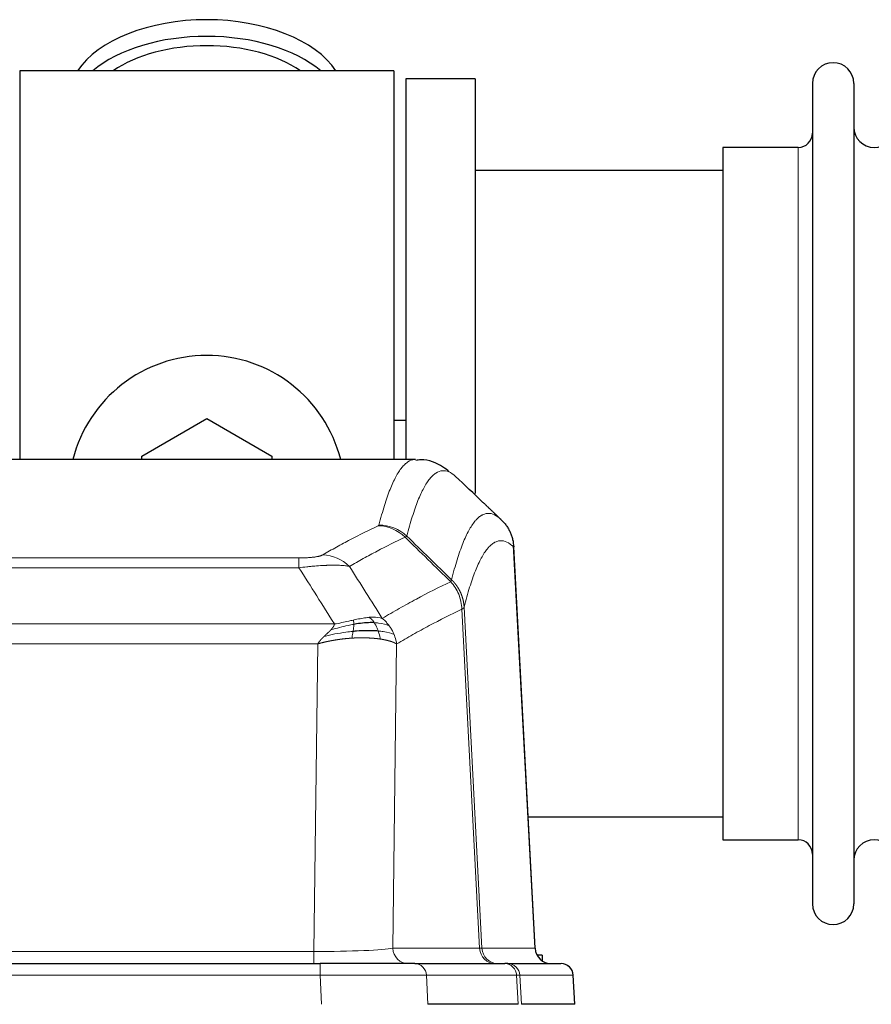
# Model space of a CAD drawing. Header units: inches. Extents: x 0 to 20790, y -12 to 14700.
# Tile 148 of 256: x 5150 to 5360, y 11687 to 11929. Entities that reach past the tile are written whole.
import ezdxf

# ---------------------------------------------------------------- set-up
doc = ezdxf.new("R2010")
doc.units = ezdxf.units.IN
doc.layers.add('1', color=7, linetype='Continuous', true_color=0xffffff)

msp = doc.modelspace()

# ---------------------------------------------------------------- linework, layer by layer
at = {"layer": '1', "color": 2, "linetype": 'Continuous', "lineweight": 25}
for p, q in [((5242.411, 11916.754), (5150.411, 11916.754)), ((5150.411, 11916.754), (5150.411, 11821.154)), ((5242.411, 11916.754), (5242.411, 11821.154)), ((5262.411, 11914.754), (5245.411, 11914.754)), ((5245.411, 11914.754), (5245.411, 11821.156)), ((5262.411, 11914.754), (5262.411, 11812.754)), ((5345.411, 11913.654), (5345.411, 11711.854)), ((5355.611, 11913.654), (5355.611, 11711.854)), ((5323.411, 11897.904), (5323.411, 11727.604)), ((5341.911, 11897.904), (5323.411, 11897.904)), ((5323.417, 11892.254), (5262.411, 11892.254)), ((5180.411, 11821.991), (5196.411, 11831.229)), ((5196.411, 11831.229), (5212.411, 11821.991)), ((5245.405, 11830.774), (5242.364, 11830.774)), ((5247.765, 11821.148), (4985.057, 11821.148)), ((5180.411, 11821.148), (5180.411, 11821.991)), ((5212.411, 11821.991), (5212.411, 11821.148)), ((5277.187, 11700.936), (5271.916, 11800.073)), ((5275.473, 11733.254), (5323.417, 11733.254)), ((5323.411, 11727.604), (5341.911, 11727.604)), ((5008.501, 11697.148), (5224.321, 11697.148)), ((5247.577, 11697.148), (5224.321, 11697.148)), ((5247.577, 11697.148), (5269.751, 11697.148)), ((5270.448, 11697.148), (5269.751, 11697.148)), ((5270.448, 11697.148), (5283.559, 11697.148)), ((5278.911, 11699.254), (5277.646, 11699.254)), ((5278.911, 11699.254), (5278.911, 11697.846)), ((5286.95, 11687.148), (5286.569, 11694.308)), ((5273.031, 11687.148), (5250.777, 11687.148)), ((5286.933, 11687.148), (5273.815, 11687.148))]:
    msp.add_line(p, q, dxfattribs=at)
at = {"layer": '1', "color": 110, "linetype": 'Continuous', "lineweight": 13}
for p, q in [((5341.911, 11897.904), (5341.911, 11727.604)), ((5277.175, 11700.939), (5271.927, 11799.635)), ((5013.74, 11796.942), (5219.083, 11796.942)), ((5219.083, 11794.525), (5219.083, 11796.942)), ((5219.083, 11794.525), (5013.74, 11794.525)), ((5263.527, 11700.939), (5259.176, 11784.331)), ((5259.732, 11784.808), (5264.109, 11700.939)), ((5005.008, 11780.695), (5227.814, 11780.695)), ((5223.701, 11775.796), (5009.121, 11775.796)), ((5222.733, 11700.113), (5223.701, 11775.796)), ((5243.133, 11775.786), (5242.176, 11700.939)), ((5010.09, 11700.113), (5222.733, 11700.113)), ((5222.733, 11697.148), (5222.733, 11700.113)), ((5242.176, 11700.939), (5263.527, 11700.939)), ((5264.109, 11700.939), (5277.175, 11700.939)), ((5224.321, 11697.148), (5224.321, 11694.305)), ((5224.321, 11694.305), (5008.501, 11694.305)), ((5224.614, 11687.148), (5224.321, 11694.305)), ((5272.657, 11694.305), (5250.483, 11694.305)), ((5250.483, 11694.305), (5250.777, 11687.148)), ((5273.031, 11687.148), (5272.657, 11694.305)), ((5286.553, 11694.305), (5273.442, 11694.305)), ((5273.442, 11694.305), (5273.815, 11687.148)), ((5286.933, 11687.148), (5286.553, 11694.305))]:
    msp.add_line(p, q, dxfattribs=at)
at = {"layer": '1', "color": 2, "linetype": 'Continuous', "lineweight": 25}
for centre, radius, start, end in [((5350.511, 11913.654), 5.1, 0, 180), ((5341.911, 11901.404), 3.5, 270, 0), ((5360.611, 11902.904), 5, 180, 0), ((5196.411, 11812.754), 34, 14.29875, 165.70125), ((5341.911, 11724.104), 3.5, 0, 90), ((5360.611, 11722.604), 5, 0, 180), ((5350.511, 11711.854), 5.1, 180, 0), ((5283.573, 11694.148), 3, 3.9387, 90)]:
    msp.add_arc(centre, radius, start, end, dxfattribs=at)
for centre, major_axis, ratio, start_param, end_param in [((5196.411, 11909.823), (34, 0), 0.5735764, 0.3633693, 2.7782723), ((5196.411, 11905.727), (34, 0), 0.5735764, 0.6009523, 2.5406894), ((5196.411, 11905.727), (-30, 0), 0.5735764, 4.712389, 5.5877152), ((5196.411, 11905.727), (-30, 0), 0.5735764, 3.8370627, 4.712389), ((5281.167, 11701.148), (0, -4), 0.9993908, 4.7647489, 6.2831853)]:
    msp.add_ellipse(centre, major_axis=major_axis, ratio=ratio, start_param=start_param, end_param=end_param, dxfattribs=at)
at = {"layer": '1', "color": 110, "linetype": 'Continuous', "lineweight": 13}
for centre, major_axis, ratio, start_param, end_param in [((5238.591, 11794.931), (-4.281, 9.037), 0.9659395, 5.0815715, 5.8272089), ((5238.778, 11795.092), (-9.695, 2.45), 0.9931439, 4.2008878, 4.9582972), ((5224.929, 11787.785), (4.97, -8.677), 0.9635717, 1.8622888, 2.6052468), ((5222.812, 11701.148), (20.002, 0.052), 0.0517476, 4.708281, 6.0295934), ((5246.051, 11701.148), (0, 4), 0.9702957, 1.6231562, 3.1415927), ((5267.403, 11701.148), (0, -4), 0.9702957, 4.7647489, 6.2831853), ((5244.083, 11701.148), (-20.038, 0.208), 0.001459, 2.8976729, 3.1068244), ((5268.101, 11701.148), (0, -4), 0.9993908, 4.7647489, 6.2831853), ((5247.577, 11694.148), (0, -3), 0.9702957, 1.6231562, 3.1415927), ((5269.751, 11694.148), (0, -3), 0.9702957, 1.6231562, 3.1415927), ((5270.448, 11694.148), (0, -3), 0.9993908, 1.6231562, 3.1415927), ((5283.559, 11694.148), (0, -3), 0.9993908, 1.6231562, 3.1415927), ((5224.27, 11694.148), (27.018, 0.123), 0.0058026, 0.2445567, 1.5688664), ((5246.43, 11694.148), (27.029, 0.156), 0.000812, 0.0348973, 0.2440488)]:
    msp.add_ellipse(centre, major_axis=major_axis, ratio=ratio, start_param=start_param, end_param=end_param, dxfattribs=at)
for points, knots in [([(5238.778, 11805.027), (5239.216, 11806.766), (5240.106, 11809.963), (5241.027, 11812.597), (5241.729, 11814.362), (5241.965, 11814.915), (5242.441, 11815.952), (5242.681, 11816.435), (5243.406, 11817.778), (5243.897, 11818.532), (5244.521, 11819.299), (5244.646, 11819.444), (5244.897, 11819.716), (5245.275, 11820.096), (5245.658, 11820.398), (5246.429, 11820.895), (5247.042, 11821.119), (5247.665, 11821.148), (5247.758, 11821.148)], [0, 0, 0, 0, 0.1619138, 0.3238276, 0.3238276, 0.4047846, 0.4047846, 0.4857415, 0.4857415, 0.6476553, 0.6476553, 0.6881337, 0.6881337, 0.7286122, 0.8095691, 0.8095691, 0.9714829, 1, 1, 1, 1]), ([(5257.62, 11817.002), (5257.062, 11817.514), (5255.96, 11818.258), (5254.35, 11818.529), (5253.306, 11818.147), (5252.535, 11817.65), (5252.152, 11817.348), (5251.773, 11816.967), (5251.521, 11816.696), (5251.396, 11816.551), (5250.771, 11815.784), (5250.28, 11815.03), (5249.553, 11813.687), (5249.313, 11813.205), (5248.837, 11812.169), (5248.6, 11811.616), (5247.897, 11809.852), (5246.976, 11807.22), (5246.084, 11804.026), (5245.646, 11802.289)], [0, 0, 0, 0, 0.125, 0.25, 0.375, 0.375, 0.4375, 0.46875, 0.46875, 0.5, 0.5, 0.625, 0.625, 0.6875, 0.6875, 0.75, 0.75, 0.875, 1, 1, 1, 1]), ([(5256.643, 11791.574), (5256.698, 11791.796), (5256.754, 11792.017), (5256.866, 11792.453), (5257.035, 11793.101), (5257.43, 11794.564), (5257.774, 11795.735), (5258.467, 11797.97), (5259.407, 11800.657), (5260.866, 11803.814), (5261.87, 11805.337), (5262.444, 11806.029), (5262.508, 11806.104), (5262.636, 11806.248), (5262.828, 11806.459), (5263.28, 11806.901), (5263.671, 11807.199), (5264, 11807.401), (5264.066, 11807.439), (5264.198, 11807.511), (5264.396, 11807.611), (5264.861, 11807.799), (5265.264, 11807.877), (5266.075, 11807.923), (5267.173, 11807.694), (5268.3, 11806.879), (5268.872, 11806.325)], [0, 0, 0, 0, 0.015625, 0.015625, 0.03125, 0.0625, 0.125, 0.125, 0.25, 0.375, 0.5, 0.5, 0.515625, 0.515625, 0.53125, 0.5625, 0.625, 0.625, 0.640625, 0.640625, 0.65625, 0.6875, 0.75, 0.75, 0.875, 1, 1, 1, 1]), ([(5224.929, 11797.691), (5226.064, 11798.343), (5227.199, 11798.982), (5229.471, 11800.232), (5230.609, 11800.844), (5234.024, 11802.637), (5236.305, 11803.779), (5238.591, 11804.866)], [0, 0, 0, 0, 0.25, 0.25, 0.5, 0.5, 1, 1, 1, 1]), ([(5238.778, 11805.027), (5238.771, 11805), (5238.752, 11804.973), (5238.69, 11804.919), (5238.647, 11804.893), (5238.591, 11804.866)], [0, 0, 0, 0, 0.5, 0.5, 1, 1, 1, 1]), ([(5245.187, 11802.049), (5242.899, 11800.96), (5240.615, 11799.817), (5237.195, 11798.022), (5236.057, 11797.41), (5233.781, 11796.158), (5232.645, 11795.519), (5231.509, 11794.866)], [0, 0, 0, 0, 0.5, 0.5, 0.75, 0.75, 1, 1, 1, 1]), ([(5271.927, 11799.635), (5271.357, 11800.18), (5270.233, 11800.98), (5269.139, 11801.197), (5268.329, 11801.141), (5267.928, 11801.059), (5267.464, 11800.868), (5267.266, 11800.765), (5267.135, 11800.693), (5267.069, 11800.654), (5266.741, 11800.449), (5266.351, 11800.149), (5265.901, 11799.703), (5265.709, 11799.491), (5265.581, 11799.346), (5265.517, 11799.27), (5264.945, 11798.575), (5263.943, 11797.047), (5262.489, 11793.886), (5261.082, 11789.855), (5260.177, 11786.587), (5259.732, 11784.808)], [0, 0, 0, 0, 0.125, 0.25, 0.25, 0.3125, 0.34375, 0.359375, 0.359375, 0.375, 0.375, 0.4375, 0.46875, 0.484375, 0.484375, 0.5, 0.5, 0.625, 0.75, 0.875, 1, 1, 1, 1]), ([(5224.929, 11797.691), (5224.908, 11797.679), (5224.886, 11797.667), (5224.84, 11797.643), (5224.816, 11797.631), (5224.741, 11797.595), (5224.686, 11797.572), (5224.568, 11797.525), (5224.505, 11797.502), (5224.368, 11797.456), (5224.295, 11797.433), (5224.138, 11797.389), (5224.054, 11797.367), (5223.918, 11797.334), (5223.872, 11797.324), (5223.775, 11797.302), (5223.726, 11797.292), (5223.572, 11797.261), (5223.464, 11797.241), (5223.236, 11797.202), (5223.116, 11797.183), (5222.927, 11797.156), (5222.829, 11797.143), (5222.728, 11797.13), (5222.66, 11797.122), (5222.626, 11797.118), (5222.451, 11797.097), (5222.307, 11797.082), (5221.86, 11797.04), (5221.543, 11797.016), (5221.123, 11796.992), (5221.038, 11796.988), (5220.865, 11796.979), (5220.778, 11796.976), (5220.516, 11796.965), (5220.34, 11796.959), (5219.986, 11796.95), (5219.807, 11796.947), (5219.447, 11796.943), (5219.265, 11796.942), (5219.083, 11796.942)], [0, 0, 0, 0, 0.03125, 0.03125, 0.0625, 0.0625, 0.125, 0.125, 0.1875, 0.1875, 0.25, 0.25, 0.3125, 0.3125, 0.34375, 0.34375, 0.375, 0.375, 0.4375, 0.4375, 0.5, 0.5, 0.53125, 0.546875, 0.546875, 0.5625, 0.5625, 0.625, 0.625, 0.75, 0.75, 0.78125, 0.78125, 0.8125, 0.8125, 0.875, 0.875, 0.9375, 0.9375, 1, 1, 1, 1]), ([(5231.509, 11794.866), (5231.212, 11794.922), (5230.886, 11794.969), (5230.173, 11795.049), (5229.786, 11795.081), (5229.158, 11795.116), (5228.886, 11795.128), (5228.601, 11795.137), (5228.486, 11795.14), (5228.427, 11795.141), (5228.252, 11795.145), (5228.133, 11795.147), (5227.531, 11795.154), (5227.022, 11795.15), (5226.349, 11795.133), (5226.213, 11795.129), (5226.006, 11795.122), (5225.937, 11795.12), (5225.797, 11795.115), (5225.727, 11795.112), (5225.375, 11795.098), (5225.088, 11795.084), (5224.212, 11795.035), (5223.607, 11794.992), (5222.903, 11794.934), (5222.825, 11794.927), (5222.667, 11794.914), (5222.588, 11794.907), (5222.35, 11794.886), (5222.191, 11794.871), (5221.711, 11794.825), (5221.388, 11794.793), (5220.413, 11794.689), (5219.753, 11794.611), (5219.083, 11794.525)], [0, 0, 0, 0, 0.125, 0.125, 0.25, 0.25, 0.3125, 0.328125, 0.328125, 0.34375, 0.34375, 0.375, 0.375, 0.5, 0.5, 0.53125, 0.53125, 0.546875, 0.546875, 0.5625, 0.5625, 0.625, 0.625, 0.75, 0.75, 0.765625, 0.765625, 0.78125, 0.78125, 0.8125, 0.8125, 0.875, 0.875, 1, 1, 1, 1]), ([(5256.643, 11791.574), (5256.622, 11791.525), (5256.606, 11791.449), (5256.548, 11791.276), (5256.506, 11791.179), (5256.431, 11791.091)], [0, 0, 0, 0, 0.5, 0.5, 1, 1, 1, 1]), ([(5256.643, 11791.574), (5256.655, 11791.562), (5256.681, 11791.537), (5256.719, 11791.5), (5256.757, 11791.462), (5256.795, 11791.424), (5256.833, 11791.385), (5256.872, 11791.345), (5256.91, 11791.306), (5256.949, 11791.265), (5256.987, 11791.224), (5257.026, 11791.183), (5257.065, 11791.141), (5257.104, 11791.098), (5257.143, 11791.055), (5257.182, 11791.011), (5257.221, 11790.967), (5257.26, 11790.922), (5257.3, 11790.877), (5257.339, 11790.831), (5257.378, 11790.784), (5257.417, 11790.737), (5257.456, 11790.689), (5257.496, 11790.641), (5257.535, 11790.592), (5257.574, 11790.542), (5257.613, 11790.492), (5257.652, 11790.441), (5257.691, 11790.39), (5257.73, 11790.338), (5257.769, 11790.286), (5257.808, 11790.232), (5257.847, 11790.179), (5257.886, 11790.124), (5257.924, 11790.069), (5257.963, 11790.014), (5258.001, 11789.957), (5258.039, 11789.9), (5258.078, 11789.843), (5258.116, 11789.785), (5258.153, 11789.726), (5258.191, 11789.667), (5258.228, 11789.606), (5258.266, 11789.546), (5258.303, 11789.484), (5258.34, 11789.422), (5258.376, 11789.36), (5258.413, 11789.296), (5258.449, 11789.232), (5258.485, 11789.168), (5258.521, 11789.102), (5258.556, 11789.036), (5258.591, 11788.97), (5258.626, 11788.902), (5258.661, 11788.835), (5258.695, 11788.766), (5258.729, 11788.697), (5258.763, 11788.627), (5258.796, 11788.556), (5258.831, 11788.48), (5258.868, 11788.398), (5258.906, 11788.311), (5258.944, 11788.224), (5258.981, 11788.136), (5259.017, 11788.048), (5259.052, 11787.959), (5259.086, 11787.87), (5259.119, 11787.781), (5259.152, 11787.692), (5259.184, 11787.602), (5259.215, 11787.512), (5259.245, 11787.421), (5259.274, 11787.331), (5259.302, 11787.24), (5259.33, 11787.149), (5259.356, 11787.057), (5259.382, 11786.965), (5259.407, 11786.874), (5259.431, 11786.781), (5259.454, 11786.689), (5259.476, 11786.596), (5259.498, 11786.504), (5259.518, 11786.411), (5259.538, 11786.317), (5259.557, 11786.224), (5259.575, 11786.131), (5259.592, 11786.037), (5259.608, 11785.943), (5259.623, 11785.849), (5259.637, 11785.755), (5259.651, 11785.661), (5259.663, 11785.566), (5259.675, 11785.472), (5259.686, 11785.377), (5259.696, 11785.282), (5259.705, 11785.188), (5259.713, 11785.093), (5259.72, 11784.998), (5259.727, 11784.903), (5259.73, 11784.839), (5259.732, 11784.808)], [0, 0, 0, 0, 0.0069372, 0.0139334, 0.0209887, 0.028103, 0.0352764, 0.0425088, 0.0498003, 0.0571509, 0.0645605, 0.0720292, 0.0795569, 0.0871437, 0.0947896, 0.1024945, 0.1102584, 0.1180815, 0.1259636, 0.1339048, 0.141905, 0.1499643, 0.1580827, 0.1662601, 0.1744966, 0.1827922, 0.1911468, 0.1995605, 0.2080333, 0.2165651, 0.225156, 0.233806, 0.2425151, 0.2512832, 0.2601104, 0.2689967, 0.277942, 0.2869465, 0.29601, 0.3051325, 0.3143142, 0.3235549, 0.3328547, 0.3422136, 0.3516315, 0.3611085, 0.3706446, 0.3802398, 0.3898941, 0.3996074, 0.4093798, 0.4192113, 0.4291019, 0.4390515, 0.4490602, 0.459128, 0.4692549, 0.4794409, 0.4896859, 0.4999901, 0.5124905, 0.524991, 0.5374914, 0.5499918, 0.5624922, 0.5749926, 0.587493, 0.5999934, 0.6124937, 0.6249941, 0.6374944, 0.6499948, 0.6624951, 0.6749954, 0.6874957, 0.699996, 0.7124963, 0.7249966, 0.7374968, 0.7499971, 0.7624973, 0.7749976, 0.7874978, 0.799998, 0.8124982, 0.8249984, 0.8374986, 0.8499988, 0.8624989, 0.8749991, 0.8874992, 0.8999993, 0.9124995, 0.9249996, 0.9374997, 0.9499998, 0.9624998, 0.9749999, 0.9875, 1, 1, 1, 1]), ([(5239.577, 11782.072), (5240.975, 11782.906), (5242.374, 11783.719), (5245.176, 11785.304), (5246.579, 11786.076), (5250.793, 11788.331), (5253.608, 11789.752), (5256.431, 11791.091)], [0, 0, 0, 0, 0.25, 0.25, 0.5, 0.5, 1, 1, 1, 1]), ([(5256.431, 11791.091), (5256.839, 11790.646), (5257.212, 11790.161), (5257.87, 11789.124), (5258.156, 11788.571), (5258.627, 11787.419), (5258.813, 11786.819), (5259.077, 11785.59), (5259.154, 11784.962), (5259.176, 11784.331)], [0, 0, 0, 0, 0.25, 0.25, 0.5, 0.5, 0.75, 0.75, 1, 1, 1, 1]), ([(5259.176, 11784.331), (5256.49, 11783.056), (5253.81, 11781.706), (5249.799, 11779.57), (5248.464, 11778.839), (5245.796, 11777.341), (5244.464, 11776.573), (5243.133, 11775.786)], [0, 0, 0, 0, 0.5, 0.5, 0.75, 0.75, 1, 1, 1, 1]), ([(5259.732, 11784.808), (5259.732, 11784.806), (5259.73, 11784.802), (5259.727, 11784.791), (5259.72, 11784.774), (5259.708, 11784.751), (5259.69, 11784.721), (5259.661, 11784.684), (5259.619, 11784.64), (5259.575, 11784.602), (5259.537, 11784.572), (5259.511, 11784.553), (5259.485, 11784.534), (5259.458, 11784.515), (5259.431, 11784.497), (5259.403, 11784.478), (5259.375, 11784.459), (5259.347, 11784.441), (5259.318, 11784.422), (5259.289, 11784.404), (5259.261, 11784.386), (5259.232, 11784.367), (5259.204, 11784.349), (5259.185, 11784.337), (5259.176, 11784.331)], [0, 0, 0, 0, 0.0092499, 0.0337179, 0.073404, 0.128308, 0.1984299, 0.2837694, 0.3843264, 0.5001005, 0.5424888, 0.5838484, 0.6241794, 0.6634821, 0.7017567, 0.7390032, 0.7752221, 0.8104134, 0.8445775, 0.8777146, 0.909825, 0.9409091, 0.9709673, 1, 1, 1, 1]), ([(5236.401, 11782.334), (5236.252, 11782.321), (5236.1, 11782.305), (5235.486, 11782.234), (5235.007, 11782.159), (5234.012, 11781.978), (5233.498, 11781.871), (5232.791, 11781.718), (5232.612, 11781.678), (5232.432, 11781.638)], [0, 0, 0, 0, 0.125, 0.125, 0.5, 0.5, 0.875, 0.875, 1, 1, 1, 1]), ([(5239.577, 11782.072), (5238.884, 11782.297), (5238.117, 11782.391), (5236.99, 11782.375), (5236.7, 11782.359), (5236.401, 11782.334)], [0, 0, 0, 0, 0.75, 0.75, 1, 1, 1, 1]), ([(5237.626, 11781.011), (5237.527, 11781.161), (5237.426, 11781.303), (5237.169, 11781.631), (5237.011, 11781.805), (5236.701, 11782.106), (5236.547, 11782.232), (5236.401, 11782.334)], [0, 0, 0, 0, 0.25, 0.25, 0.625, 0.625, 1, 1, 1, 1]), ([(5241.284, 11780.265), (5241.161, 11780.431), (5241.033, 11780.594), (5240.7, 11780.991), (5240.49, 11781.221), (5240.048, 11781.661), (5239.817, 11781.872), (5239.577, 11782.072)], [0, 0, 0, 0, 0.25, 0.25, 0.625, 0.625, 1, 1, 1, 1]), ([(5226.943, 11779.251), (5226.951, 11779.26), (5226.967, 11779.277), (5226.991, 11779.303), (5227.014, 11779.328), (5227.037, 11779.354), (5227.06, 11779.379), (5227.082, 11779.404), (5227.104, 11779.429), (5227.126, 11779.454), (5227.147, 11779.479), (5227.168, 11779.504), (5227.189, 11779.529), (5227.209, 11779.553), (5227.229, 11779.577), (5227.249, 11779.602), (5227.268, 11779.626), (5227.287, 11779.65), (5227.306, 11779.673), (5227.324, 11779.697), (5227.342, 11779.721), (5227.36, 11779.744), (5227.377, 11779.768), (5227.394, 11779.791), (5227.411, 11779.814), (5227.427, 11779.837), (5227.443, 11779.86), (5227.459, 11779.882), (5227.474, 11779.905), (5227.489, 11779.928), (5227.504, 11779.95), (5227.518, 11779.972), (5227.532, 11779.994), (5227.546, 11780.016), (5227.559, 11780.038), (5227.572, 11780.06), (5227.585, 11780.082), (5227.597, 11780.103), (5227.609, 11780.125), (5227.621, 11780.146), (5227.632, 11780.167), (5227.643, 11780.188), (5227.654, 11780.209), (5227.664, 11780.23), (5227.674, 11780.25), (5227.684, 11780.271), (5227.694, 11780.291), (5227.703, 11780.312), (5227.711, 11780.332), (5227.72, 11780.352), (5227.728, 11780.372), (5227.735, 11780.392), (5227.743, 11780.412), (5227.75, 11780.431), (5227.757, 11780.451), (5227.763, 11780.47), (5227.769, 11780.49), (5227.775, 11780.509), (5227.78, 11780.528), (5227.785, 11780.547), (5227.79, 11780.566), (5227.795, 11780.585), (5227.799, 11780.603), (5227.802, 11780.622), (5227.806, 11780.64), (5227.809, 11780.659), (5227.812, 11780.677), (5227.813, 11780.689), (5227.814, 11780.695)], [0, 0, 0, 0, 0.0185022, 0.0368847, 0.0551481, 0.073293, 0.0913199, 0.1092294, 0.1270222, 0.1446988, 0.1622598, 0.1797059, 0.1970378, 0.2142561, 0.2313614, 0.2483544, 0.265236, 0.2820066, 0.2986672, 0.3152184, 0.331661, 0.3479958, 0.3642235, 0.380345, 0.3963611, 0.4122725, 0.4280803, 0.4437851, 0.459388, 0.4748898, 0.4902915, 0.5055939, 0.5207981, 0.535905, 0.5509156, 0.565831, 0.5806521, 0.5953801, 0.6100159, 0.6245607, 0.6390157, 0.6533819, 0.6676604, 0.6818526, 0.6959596, 0.7099825, 0.7239227, 0.7377815, 0.75156, 0.7652597, 0.7788818, 0.7924277, 0.8058989, 0.8192966, 0.8326224, 0.8458776, 0.8590638, 0.8721825, 0.8852351, 0.8982233, 0.9111485, 0.9240124, 0.9368166, 0.9495628, 0.9622525, 0.9748874, 0.9874694, 1, 1, 1, 1]), ([(5232.582, 11780.605), (5232.125, 11780.527), (5231.661, 11780.439), (5229.79, 11780.049), (5228.354, 11779.673), (5226.943, 11779.251)], [0, 0, 0, 0, 0.25, 0.25, 1, 1, 1, 1]), ([(5232.432, 11781.638), (5232.071, 11781.558), (5231.704, 11781.475), (5230.21, 11781.14), (5229.034, 11780.884), (5227.814, 11780.695)], [0, 0, 0, 0, 0.25, 0.25, 1, 1, 1, 1]), ([(5232.413, 11778.863), (5232.426, 11778.941), (5232.437, 11779.018), (5232.482, 11779.328), (5232.511, 11779.56), (5232.555, 11780.004), (5232.57, 11780.217), (5232.58, 11780.48), (5232.581, 11780.543), (5232.582, 11780.605)], [0, 0, 0, 0, 0.125, 0.125, 0.5, 0.5, 0.875, 0.875, 1, 1, 1, 1]), ([(5232.582, 11780.605), (5232.584, 11780.729), (5232.582, 11780.845), (5232.569, 11781.11), (5232.553, 11781.248), (5232.505, 11781.477), (5232.472, 11781.569), (5232.432, 11781.638)], [0, 0, 0, 0, 0.25, 0.25, 0.625, 0.625, 1, 1, 1, 1]), ([(5238.611, 11778.949), (5238.58, 11779.039), (5238.548, 11779.13), (5238.414, 11779.494), (5238.301, 11779.766), (5238.051, 11780.291), (5237.915, 11780.544), (5237.724, 11780.859), (5237.675, 11780.936), (5237.626, 11781.011)], [0, 0, 0, 0, 0.125, 0.125, 0.5, 0.5, 0.875, 0.875, 1, 1, 1, 1]), ([(5241.284, 11780.265), (5240.585, 11780.596), (5239.714, 11780.821), (5238.354, 11780.973), (5237.997, 11780.998), (5237.626, 11781.011)], [0, 0, 0, 0, 0.75, 0.75, 1, 1, 1, 1]), ([(5242.494, 11778.125), (5242.455, 11778.219), (5242.415, 11778.313), (5242.247, 11778.686), (5242.108, 11778.96), (5241.805, 11779.497), (5241.64, 11779.759), (5241.405, 11780.098), (5241.345, 11780.182), (5241.284, 11780.265)], [0, 0, 0, 0, 0.125, 0.125, 0.5, 0.5, 0.875, 0.875, 1, 1, 1, 1]), ([(5223.701, 11775.796), (5223.706, 11775.805), (5223.717, 11775.822), (5223.733, 11775.847), (5223.75, 11775.873), (5223.767, 11775.899), (5223.784, 11775.926), (5223.802, 11775.952), (5223.821, 11775.979), (5223.839, 11776.006), (5223.858, 11776.034), (5223.878, 11776.061), (5223.897, 11776.089), (5223.918, 11776.117), (5223.938, 11776.145), (5223.959, 11776.173), (5223.981, 11776.202), (5224.002, 11776.231), (5224.025, 11776.26), (5224.047, 11776.289), (5224.07, 11776.319), (5224.093, 11776.349), (5224.117, 11776.379), (5224.141, 11776.409), (5224.166, 11776.439), (5224.191, 11776.47), (5224.216, 11776.501), (5224.242, 11776.532), (5224.268, 11776.563), (5224.294, 11776.595), (5224.321, 11776.627), (5224.348, 11776.659), (5224.376, 11776.691), (5224.404, 11776.723), (5224.433, 11776.756), (5224.462, 11776.789), (5224.491, 11776.822), (5224.52, 11776.855), (5224.55, 11776.888), (5224.581, 11776.922), (5224.612, 11776.955), (5224.643, 11776.989), (5224.675, 11777.024), (5224.707, 11777.058), (5224.739, 11777.093), (5224.772, 11777.127), (5224.805, 11777.162), (5224.838, 11777.197), (5224.872, 11777.233), (5224.907, 11777.268), (5224.942, 11777.304), (5224.977, 11777.34), (5225.012, 11777.376), (5225.048, 11777.412), (5225.085, 11777.448), (5225.121, 11777.485), (5225.158, 11777.522), (5225.196, 11777.559), (5225.234, 11777.596), (5225.259, 11777.62), (5225.272, 11777.633)], [0, 0, 0, 0, 0.0121901, 0.0245516, 0.0370849, 0.0497905, 0.0626689, 0.0757204, 0.0889455, 0.1023447, 0.1159182, 0.1296666, 0.14359, 0.1576889, 0.1719636, 0.1864145, 0.2010418, 0.2158458, 0.2308268, 0.2459852, 0.261321, 0.2768347, 0.2925265, 0.3083966, 0.3244452, 0.3406727, 0.357079, 0.3736646, 0.3904296, 0.4073742, 0.4244986, 0.4418029, 0.4592875, 0.4769523, 0.4947976, 0.5128236, 0.5310305, 0.5494183, 0.5679872, 0.5867374, 0.605669, 0.6247822, 0.644077, 0.6635537, 0.6832123, 0.7030529, 0.7230758, 0.7432809, 0.7636685, 0.7842385, 0.8049912, 0.8259267, 0.8470449, 0.8683461, 0.8898303, 0.9114976, 0.9333482, 0.955382, 0.9775993, 1, 1, 1, 1]), ([(5232.099, 11777.213), (5232.077, 11777.211), (5232.034, 11777.209), (5231.969, 11777.204), (5231.904, 11777.2), (5231.839, 11777.196), (5231.774, 11777.191), (5231.709, 11777.186), (5231.643, 11777.181), (5231.578, 11777.177), (5231.513, 11777.172), (5231.448, 11777.166), (5231.383, 11777.161), (5231.318, 11777.156), (5231.253, 11777.15), (5231.187, 11777.145), (5231.122, 11777.139), (5231.057, 11777.134), (5230.992, 11777.128), (5230.926, 11777.122), (5230.861, 11777.116), (5230.796, 11777.11), (5230.731, 11777.103), (5230.665, 11777.097), (5230.6, 11777.09), (5230.535, 11777.084), (5230.47, 11777.077), (5230.405, 11777.07), (5230.339, 11777.063), (5230.274, 11777.056), (5230.209, 11777.049), (5230.144, 11777.042), (5230.078, 11777.035), (5230.013, 11777.027), (5229.948, 11777.02), (5229.883, 11777.012), (5229.818, 11777.005), (5229.753, 11776.997), (5229.687, 11776.989), (5229.622, 11776.981), (5229.557, 11776.973), (5229.492, 11776.965), (5229.427, 11776.956), (5229.362, 11776.948), (5229.297, 11776.939), (5229.232, 11776.931), (5229.167, 11776.922), (5229.102, 11776.913), (5229.037, 11776.904), (5228.972, 11776.895), (5228.907, 11776.886), (5228.843, 11776.877), (5228.778, 11776.867), (5228.713, 11776.858), (5228.648, 11776.848), (5228.584, 11776.839), (5228.519, 11776.829), (5228.454, 11776.819), (5228.39, 11776.809), (5228.325, 11776.799), (5228.26, 11776.789), (5228.196, 11776.779), (5228.131, 11776.769), (5228.067, 11776.758), (5228.003, 11776.748), (5227.938, 11776.737), (5227.874, 11776.726), (5227.81, 11776.716), (5227.745, 11776.705), (5227.681, 11776.694), (5227.617, 11776.683), (5227.553, 11776.671), (5227.489, 11776.66), (5227.425, 11776.649), (5227.361, 11776.637), (5227.297, 11776.626), (5227.233, 11776.614), (5227.17, 11776.602), (5227.106, 11776.59), (5227.042, 11776.578), (5226.978, 11776.566), (5226.915, 11776.554), (5226.851, 11776.542), (5226.788, 11776.53), (5226.724, 11776.517), (5226.661, 11776.505), (5226.598, 11776.492), (5226.535, 11776.479), (5226.471, 11776.466), (5226.408, 11776.454), (5226.345, 11776.441), (5226.282, 11776.427), (5226.219, 11776.414), (5226.156, 11776.401), (5226.094, 11776.388), (5226.031, 11776.374), (5225.968, 11776.361), (5225.905, 11776.347), (5225.843, 11776.333), (5225.78, 11776.319), (5225.718, 11776.306), (5225.656, 11776.291), (5225.593, 11776.277), (5225.531, 11776.263), (5225.469, 11776.249), (5225.407, 11776.235), (5225.345, 11776.22), (5225.283, 11776.206), (5225.221, 11776.191), (5225.16, 11776.176), (5225.098, 11776.161), (5225.036, 11776.146), (5224.975, 11776.131), (5224.913, 11776.116), (5224.852, 11776.101), (5224.791, 11776.086), (5224.729, 11776.071), (5224.668, 11776.055), (5224.607, 11776.04), (5224.546, 11776.024), (5224.485, 11776.008), (5224.424, 11775.993), (5224.364, 11775.977), (5224.303, 11775.961), (5224.242, 11775.945), (5224.182, 11775.928), (5224.122, 11775.912), (5224.061, 11775.896), (5224.001, 11775.88), (5223.941, 11775.863), (5223.881, 11775.847), (5223.821, 11775.83), (5223.761, 11775.813), (5223.721, 11775.802), (5223.701, 11775.796)], [0, 0, 0, 0, 0.0081592, 0.0163092, 0.0244501, 0.0325819, 0.0407045, 0.0488181, 0.0569225, 0.0650178, 0.0731041, 0.0811812, 0.0892493, 0.0973083, 0.1053581, 0.113399, 0.1214307, 0.1294534, 0.137467, 0.1454716, 0.1534671, 0.1614536, 0.169431, 0.1773994, 0.1853588, 0.1933091, 0.2012504, 0.2091827, 0.217106, 0.2250203, 0.2329256, 0.2408219, 0.2487092, 0.2565875, 0.2644568, 0.2723172, 0.2801686, 0.288011, 0.2958444, 0.303669, 0.3114845, 0.3192911, 0.3270888, 0.3348775, 0.3426574, 0.3504282, 0.3581902, 0.3659433, 0.3736874, 0.3814227, 0.389149, 0.3968665, 0.4045751, 0.4122748, 0.4199656, 0.4276476, 0.4353206, 0.4429849, 0.4506403, 0.4582868, 0.4659245, 0.4735534, 0.4811734, 0.4887846, 0.496387, 0.5039805, 0.5115653, 0.5191413, 0.5267084, 0.5342668, 0.5418164, 0.5493572, 0.5568893, 0.5644125, 0.5719271, 0.5794328, 0.5869298, 0.5944181, 0.6018976, 0.6093684, 0.6168305, 0.6242839, 0.6317285, 0.6391644, 0.6465917, 0.6540102, 0.6614201, 0.6688212, 0.6762137, 0.6835975, 0.6909727, 0.6983392, 0.705697, 0.7130462, 0.7203868, 0.7277187, 0.735042, 0.7423567, 0.7496628, 0.7569603, 0.7642491, 0.7715294, 0.7788011, 0.7860642, 0.7933187, 0.8005646, 0.807802, 0.8150309, 0.8222512, 0.8294629, 0.8366661, 0.8438608, 0.851047, 0.8582246, 0.8653938, 0.8725544, 0.8797065, 0.8868502, 0.8939854, 0.9011121, 0.9082303, 0.9153401, 0.9224414, 0.9295343, 0.9366187, 0.9436947, 0.9507623, 0.9578214, 0.9648722, 0.9719145, 0.9789485, 0.985974, 0.9929912, 1, 1, 1, 1]), ([(5225.272, 11777.633), (5225.286, 11777.647), (5225.314, 11777.674), (5225.356, 11777.714), (5225.396, 11777.753), (5225.436, 11777.791), (5225.474, 11777.828), (5225.512, 11777.864), (5225.548, 11777.898), (5225.583, 11777.932), (5225.618, 11777.965), (5225.651, 11777.996), (5225.683, 11778.027), (5225.714, 11778.056), (5225.744, 11778.084), (5225.773, 11778.112), (5225.801, 11778.138), (5225.827, 11778.163), (5225.853, 11778.187), (5225.878, 11778.211), (5225.902, 11778.233), (5225.924, 11778.254), (5225.946, 11778.274), (5225.966, 11778.293), (5225.986, 11778.311), (5226.004, 11778.328), (5226.022, 11778.345), (5226.038, 11778.36), (5226.053, 11778.374), (5226.067, 11778.387), (5226.08, 11778.399), (5226.092, 11778.41), (5226.103, 11778.421), (5226.113, 11778.43), (5226.122, 11778.438), (5226.13, 11778.446), (5226.137, 11778.452), (5226.143, 11778.457), (5226.147, 11778.462), (5226.16, 11778.473), (5226.181, 11778.493), (5226.21, 11778.521), (5226.238, 11778.548), (5226.266, 11778.575), (5226.294, 11778.601), (5226.322, 11778.628), (5226.349, 11778.654), (5226.376, 11778.68), (5226.403, 11778.706), (5226.429, 11778.731), (5226.455, 11778.757), (5226.481, 11778.781), (5226.506, 11778.806), (5226.531, 11778.831), (5226.556, 11778.855), (5226.58, 11778.879), (5226.604, 11778.903), (5226.628, 11778.926), (5226.651, 11778.95), (5226.674, 11778.973), (5226.697, 11778.995), (5226.719, 11779.018), (5226.741, 11779.04), (5226.763, 11779.062), (5226.784, 11779.084), (5226.805, 11779.106), (5226.826, 11779.127), (5226.846, 11779.148), (5226.866, 11779.169), (5226.886, 11779.19), (5226.905, 11779.211), (5226.925, 11779.231), (5226.937, 11779.244), (5226.943, 11779.251)], [0, 0, 0, 0, 0.0247661, 0.0489206, 0.0724636, 0.0953949, 0.1177147, 0.1394229, 0.1605195, 0.1810045, 0.2008779, 0.2201398, 0.23879, 0.2568287, 0.2742558, 0.2910713, 0.3072753, 0.3228676, 0.3378484, 0.3522176, 0.3659752, 0.3791212, 0.3916556, 0.4035785, 0.4148897, 0.4255894, 0.4356775, 0.445154, 0.454019, 0.4622723, 0.4699141, 0.4769443, 0.4833629, 0.48917, 0.4943654, 0.4989493, 0.5029216, 0.5062824, 0.5090316, 0.5111692, 0.5284651, 0.5456049, 0.5625886, 0.5794163, 0.5960881, 0.612604, 0.6289642, 0.6451687, 0.6612176, 0.6771111, 0.6928491, 0.7084319, 0.7238594, 0.7391318, 0.7542492, 0.7692118, 0.7840195, 0.7986726, 0.8131712, 0.8275153, 0.8417051, 0.8557408, 0.8696224, 0.8833501, 0.8969241, 0.9103445, 0.9236114, 0.936725, 0.9496856, 0.9624932, 0.975148, 0.9876502, 1, 1, 1, 1]), ([(5232.413, 11778.863), (5231.836, 11778.81), (5231.248, 11778.744), (5228.874, 11778.431), (5227.044, 11778.085), (5225.272, 11777.633)], [0, 0, 0, 0, 0.25, 0.25, 1, 1, 1, 1]), ([(5232.099, 11777.213), (5232.132, 11777.375), (5232.171, 11777.561), (5232.253, 11777.964), (5232.296, 11778.18), (5232.363, 11778.555), (5232.389, 11778.709), (5232.413, 11778.863)], [0, 0, 0, 0, 0.375, 0.375, 0.75, 0.75, 1, 1, 1, 1]), ([(5239.101, 11776.987), (5239.087, 11776.99), (5239.057, 11776.994), (5239.013, 11777), (5238.969, 11777.007), (5238.925, 11777.013), (5238.88, 11777.019), (5238.835, 11777.025), (5238.791, 11777.031), (5238.746, 11777.037), (5238.701, 11777.043), (5238.656, 11777.049), (5238.611, 11777.054), (5238.565, 11777.06), (5238.52, 11777.066), (5238.475, 11777.071), (5238.429, 11777.077), (5238.384, 11777.082), (5238.338, 11777.087), (5238.292, 11777.093), (5238.246, 11777.098), (5238.2, 11777.103), (5238.154, 11777.108), (5238.108, 11777.113), (5238.062, 11777.118), (5238.015, 11777.123), (5237.969, 11777.128), (5237.923, 11777.132), (5237.876, 11777.137), (5237.829, 11777.141), (5237.783, 11777.146), (5237.736, 11777.15), (5237.689, 11777.155), (5237.642, 11777.159), (5237.595, 11777.163), (5237.548, 11777.167), (5237.501, 11777.171), (5237.454, 11777.175), (5237.407, 11777.179), (5237.359, 11777.183), (5237.312, 11777.187), (5237.264, 11777.191), (5237.217, 11777.194), (5237.169, 11777.198), (5237.122, 11777.201), (5237.074, 11777.205), (5237.026, 11777.208), (5236.978, 11777.212), (5236.931, 11777.215), (5236.883, 11777.218), (5236.835, 11777.221), (5236.787, 11777.224), (5236.739, 11777.227), (5236.691, 11777.23), (5236.642, 11777.233), (5236.594, 11777.236), (5236.546, 11777.238), (5236.498, 11777.241), (5236.449, 11777.243), (5236.401, 11777.246), (5236.352, 11777.248), (5236.304, 11777.251), (5236.256, 11777.253), (5236.207, 11777.255), (5236.158, 11777.257), (5236.11, 11777.259), (5236.061, 11777.261), (5236.013, 11777.263), (5235.964, 11777.265), (5235.915, 11777.267), (5235.866, 11777.269), (5235.818, 11777.271), (5235.769, 11777.272), (5235.72, 11777.274), (5235.671, 11777.275), (5235.622, 11777.277), (5235.573, 11777.278), (5235.524, 11777.279), (5235.475, 11777.28), (5235.426, 11777.282), (5235.377, 11777.283), (5235.328, 11777.284), (5235.279, 11777.285), (5235.23, 11777.286), (5235.181, 11777.286), (5235.132, 11777.287), (5235.083, 11777.288), (5235.034, 11777.289), (5234.985, 11777.289), (5234.936, 11777.29), (5234.886, 11777.29), (5234.837, 11777.29), (5234.788, 11777.291), (5234.739, 11777.291), (5234.69, 11777.291), (5234.641, 11777.291), (5234.591, 11777.291), (5234.542, 11777.291), (5234.493, 11777.291), (5234.444, 11777.291), (5234.395, 11777.291), (5234.346, 11777.291), (5234.296, 11777.29), (5234.247, 11777.29), (5234.198, 11777.29), (5234.149, 11777.289), (5234.1, 11777.288), (5234.051, 11777.288), (5234.001, 11777.287), (5233.952, 11777.286), (5233.903, 11777.286), (5233.854, 11777.285), (5233.805, 11777.284), (5233.756, 11777.283), (5233.707, 11777.282), (5233.658, 11777.281), (5233.609, 11777.279), (5233.559, 11777.278), (5233.51, 11777.277), (5233.461, 11777.275), (5233.412, 11777.274), (5233.363, 11777.272), (5233.314, 11777.271), (5233.266, 11777.269), (5233.217, 11777.268), (5233.168, 11777.266), (5233.119, 11777.264), (5233.07, 11777.262), (5233.021, 11777.26), (5232.972, 11777.258), (5232.924, 11777.256), (5232.875, 11777.254), (5232.826, 11777.252), (5232.777, 11777.25), (5232.729, 11777.248), (5232.68, 11777.245), (5232.631, 11777.243), (5232.583, 11777.24), (5232.534, 11777.238), (5232.486, 11777.235), (5232.437, 11777.233), (5232.389, 11777.23), (5232.34, 11777.227), (5232.292, 11777.225), (5232.244, 11777.222), (5232.195, 11777.219), (5232.147, 11777.216), (5232.115, 11777.214), (5232.099, 11777.213)], [0, 0, 0, 0, 0.0076941, 0.0153765, 0.0230472, 0.0307061, 0.0383534, 0.045989, 0.0536129, 0.061225, 0.0688255, 0.0764143, 0.0839914, 0.0915567, 0.0991104, 0.1066524, 0.1141827, 0.1217013, 0.1292082, 0.1367034, 0.1441869, 0.1516588, 0.1591189, 0.1665674, 0.1740041, 0.1814292, 0.1888426, 0.1962444, 0.2036344, 0.2110128, 0.2183794, 0.2257344, 0.2330778, 0.2404094, 0.2477294, 0.2550377, 0.2623343, 0.2696193, 0.2768926, 0.2841542, 0.2914041, 0.2986424, 0.305869, 0.313084, 0.3202872, 0.3274789, 0.3346588, 0.3418271, 0.3489838, 0.3561287, 0.3632621, 0.3703837, 0.3774937, 0.3845921, 0.3916788, 0.3987539, 0.4058173, 0.412869, 0.4199092, 0.4269376, 0.4339544, 0.4409596, 0.4479532, 0.454935, 0.4619053, 0.4688639, 0.4758109, 0.4827462, 0.4896699, 0.496582, 0.5034825, 0.5103713, 0.5172485, 0.524114, 0.5309679, 0.5378102, 0.5446409, 0.55146, 0.5582674, 0.5650632, 0.5718474, 0.57862, 0.5853809, 0.5921303, 0.598868, 0.6055941, 0.6123087, 0.6190116, 0.6257029, 0.6323825, 0.6390506, 0.6457071, 0.652352, 0.6589853, 0.665607, 0.672217, 0.6788155, 0.6854024, 0.6919777, 0.6985414, 0.7050935, 0.7116341, 0.718163, 0.7246804, 0.7311862, 0.7376804, 0.744163, 0.750634, 0.7570935, 0.7635413, 0.7699776, 0.7764024, 0.7828155, 0.7892171, 0.7956072, 0.8019856, 0.8083525, 0.8147079, 0.8210516, 0.8273839, 0.8337045, 0.8400136, 0.8463112, 0.8525972, 0.8588716, 0.8651345, 0.8713859, 0.8776257, 0.8838539, 0.8900706, 0.8962758, 0.9024695, 0.9086516, 0.9148221, 0.9209812, 0.9271287, 0.9332646, 0.9393891, 0.945502, 0.9516034, 0.9576933, 0.9637717, 0.9698385, 0.9758938, 0.9819376, 0.9879699, 0.9939907, 1, 1, 1, 1]), ([(5242.494, 11778.125), (5241.882, 11778.41), (5240.986, 11778.65), (5239.456, 11778.867), (5239.046, 11778.913), (5238.611, 11778.949)], [0, 0, 0, 0, 0.75, 0.75, 1, 1, 1, 1]), ([(5239.101, 11776.987), (5239.03, 11777.388), (5238.931, 11777.882), (5238.729, 11778.587), (5238.673, 11778.767), (5238.611, 11778.949)], [0, 0, 0, 0, 0.75, 0.75, 1, 1, 1, 1]), ([(5243.133, 11775.786), (5243.049, 11776.383), (5242.907, 11776.976), (5242.644, 11777.745), (5242.572, 11777.936), (5242.494, 11778.125)], [0, 0, 0, 0, 0.75, 0.75, 1, 1, 1, 1]), ([(5243.133, 11775.786), (5243.127, 11775.79), (5243.115, 11775.797), (5243.097, 11775.809), (5243.079, 11775.82), (5243.061, 11775.831), (5243.042, 11775.843), (5243.023, 11775.854), (5243.004, 11775.865), (5242.985, 11775.876), (5242.966, 11775.887), (5242.947, 11775.898), (5242.927, 11775.909), (5242.907, 11775.919), (5242.887, 11775.93), (5242.867, 11775.941), (5242.847, 11775.952), (5242.827, 11775.962), (5242.806, 11775.973), (5242.785, 11775.983), (5242.765, 11775.994), (5242.744, 11776.004), (5242.722, 11776.014), (5242.701, 11776.024), (5242.68, 11776.035), (5242.658, 11776.045), (5242.637, 11776.055), (5242.615, 11776.065), (5242.593, 11776.075), (5242.571, 11776.085), (5242.549, 11776.095), (5242.527, 11776.104), (5242.505, 11776.114), (5242.482, 11776.124), (5242.46, 11776.134), (5242.437, 11776.143), (5242.414, 11776.153), (5242.391, 11776.162), (5242.369, 11776.172), (5242.345, 11776.181), (5242.322, 11776.19), (5242.299, 11776.199), (5242.276, 11776.209), (5242.252, 11776.218), (5242.229, 11776.227), (5242.205, 11776.236), (5242.182, 11776.245), (5242.158, 11776.254), (5242.134, 11776.263), (5242.11, 11776.271), (5242.087, 11776.28), (5242.063, 11776.289), (5242.038, 11776.297), (5242.014, 11776.306), (5241.99, 11776.315), (5241.966, 11776.323), (5241.942, 11776.331), (5241.917, 11776.34), (5241.893, 11776.348), (5241.868, 11776.356), (5241.844, 11776.365), (5241.819, 11776.373), (5241.795, 11776.381), (5241.77, 11776.389), (5241.745, 11776.397), (5241.721, 11776.405), (5241.696, 11776.413), (5241.671, 11776.42), (5241.646, 11776.428), (5241.621, 11776.436), (5241.597, 11776.444), (5241.572, 11776.451), (5241.547, 11776.459), (5241.522, 11776.466), (5241.497, 11776.474), (5241.472, 11776.481), (5241.447, 11776.488), (5241.422, 11776.496), (5241.397, 11776.503), (5241.372, 11776.51), (5241.347, 11776.517), (5241.322, 11776.524), (5241.296, 11776.531), (5241.271, 11776.538), (5241.246, 11776.545), (5241.221, 11776.552), (5241.196, 11776.559), (5241.171, 11776.566), (5241.146, 11776.572), (5241.121, 11776.579), (5241.096, 11776.586), (5241.071, 11776.592), (5241.046, 11776.599), (5241.021, 11776.605), (5240.996, 11776.612), (5240.971, 11776.618), (5240.946, 11776.624), (5240.921, 11776.631), (5240.896, 11776.637), (5240.871, 11776.643), (5240.846, 11776.649), (5240.821, 11776.655), (5240.797, 11776.661), (5240.772, 11776.667), (5240.747, 11776.673), (5240.722, 11776.679), (5240.698, 11776.685), (5240.673, 11776.691), (5240.648, 11776.696), (5240.624, 11776.702), (5240.599, 11776.708), (5240.575, 11776.713), (5240.55, 11776.719), (5240.526, 11776.724), (5240.502, 11776.73), (5240.477, 11776.735), (5240.453, 11776.74), (5240.429, 11776.746), (5240.405, 11776.751), (5240.381, 11776.756), (5240.357, 11776.761), (5240.333, 11776.767), (5240.309, 11776.772), (5240.285, 11776.777), (5240.261, 11776.782), (5240.237, 11776.787), (5240.214, 11776.791), (5240.19, 11776.796), (5240.166, 11776.801), (5240.143, 11776.806), (5240.12, 11776.811), (5240.096, 11776.815), (5240.073, 11776.82), (5240.05, 11776.824), (5240.027, 11776.829), (5240.004, 11776.833), (5239.981, 11776.838), (5239.958, 11776.842), (5239.935, 11776.847), (5239.912, 11776.851), (5239.89, 11776.855), (5239.867, 11776.859), (5239.845, 11776.864), (5239.822, 11776.868), (5239.8, 11776.872), (5239.778, 11776.876), (5239.756, 11776.88), (5239.734, 11776.884), (5239.712, 11776.888), (5239.69, 11776.892), (5239.668, 11776.896), (5239.647, 11776.899), (5239.625, 11776.903), (5239.604, 11776.907), (5239.582, 11776.911), (5239.561, 11776.914), (5239.54, 11776.918), (5239.519, 11776.921), (5239.498, 11776.925), (5239.477, 11776.928), (5239.456, 11776.932), (5239.435, 11776.935), (5239.415, 11776.939), (5239.395, 11776.942), (5239.374, 11776.945), (5239.354, 11776.949), (5239.334, 11776.952), (5239.314, 11776.955), (5239.294, 11776.958), (5239.274, 11776.961), (5239.255, 11776.964), (5239.235, 11776.967), (5239.216, 11776.97), (5239.196, 11776.973), (5239.177, 11776.976), (5239.158, 11776.979), (5239.139, 11776.982), (5239.12, 11776.985), (5239.108, 11776.986), (5239.101, 11776.987)], [0, 0, 0, 0, 0.0080212, 0.0160154, 0.0239827, 0.0319231, 0.0398365, 0.0477229, 0.0555824, 0.0634149, 0.0712205, 0.0789992, 0.0867509, 0.0944756, 0.1021734, 0.1098443, 0.1174881, 0.1251051, 0.1326951, 0.1402581, 0.1477942, 0.1553034, 0.1627856, 0.1702408, 0.1776691, 0.1850704, 0.1924448, 0.1997923, 0.2071128, 0.2144063, 0.2216729, 0.2289126, 0.2361253, 0.243311, 0.2504698, 0.2576016, 0.2647065, 0.2717845, 0.2788355, 0.2858595, 0.2928566, 0.2998268, 0.30677, 0.3136862, 0.3205755, 0.3274379, 0.3342733, 0.3410817, 0.3478632, 0.3546178, 0.3613454, 0.3680461, 0.3747198, 0.3813665, 0.3879863, 0.3945792, 0.4011451, 0.4076841, 0.4141961, 0.4206811, 0.4271393, 0.4335704, 0.4399746, 0.4463519, 0.4527022, 0.4590256, 0.465322, 0.4715915, 0.477834, 0.4840496, 0.4902382, 0.4963999, 0.5025346, 0.5086424, 0.5147232, 0.5207771, 0.526804, 0.532804, 0.5387771, 0.5447232, 0.5506423, 0.5565345, 0.5623997, 0.568238, 0.5740494, 0.5798338, 0.5855912, 0.5913217, 0.5970253, 0.6027019, 0.6083515, 0.6139742, 0.61957, 0.6251388, 0.6306807, 0.6361956, 0.6416836, 0.6471446, 0.6525787, 0.6579858, 0.663366, 0.6687192, 0.6740455, 0.6793448, 0.6846172, 0.6898627, 0.6950812, 0.7002727, 0.7054373, 0.710575, 0.7156857, 0.7207694, 0.7258262, 0.7308561, 0.735859, 0.740835, 0.745784, 0.7507061, 0.7556012, 0.7604694, 0.7653107, 0.7701249, 0.7749123, 0.7796727, 0.7844061, 0.7891127, 0.7937922, 0.7984448, 0.8030705, 0.8076692, 0.812241, 0.8167858, 0.8213037, 0.8257947, 0.8302587, 0.8346957, 0.8391058, 0.843489, 0.8478452, 0.8521745, 0.8564768, 0.8607522, 0.8650006, 0.8692221, 0.8734166, 0.8775842, 0.8817249, 0.8858386, 0.8899254, 0.8939852, 0.8980181, 0.902024, 0.906003, 0.909955, 0.9138802, 0.9177783, 0.9216495, 0.9254938, 0.9293111, 0.9331015, 0.936865, 0.9406015, 0.944311, 0.9479937, 0.9516493, 0.9552781, 0.9588799, 0.9624547, 0.9660026, 0.9695236, 0.9730176, 0.9764847, 0.9799249, 0.9833381, 0.9867243, 0.9900837, 0.993416, 0.9967215, 1, 1, 1, 1])]:
    msp.add_open_spline(points, degree=3, knots=knots, dxfattribs=at)
at = {"layer": '1', "color": 2, "linetype": 'Continuous', "lineweight": 25}
for points, knots in [([(5256.084, 11818.083), (5255.609, 11818.559), (5253.866, 11819.85), (5250.647, 11821.379), (5248.25, 11820.986), (5247.81, 11820.889)], [0, 0, 0, 0, 0.2661808, 0.8686198, 1, 1, 1, 1]), ([(5268.872, 11806.325), (5269.098, 11806.11), (5269.314, 11805.885), (5269.725, 11805.413), (5269.919, 11805.167), (5270.283, 11804.658), (5270.453, 11804.394), (5270.767, 11803.852), (5270.911, 11803.572), (5271.173, 11803.001), (5271.29, 11802.709), (5271.496, 11802.115), (5271.585, 11801.812), (5271.807, 11800.894), (5271.897, 11800.266), (5271.927, 11799.635)], [0, 0, 0, 0, 0.125, 0.125, 0.25, 0.25, 0.375, 0.375, 0.5, 0.5, 0.625, 0.625, 0.75, 0.75, 1, 1, 1, 1]), ([(5237.626, 11781.011), (5237.44, 11781.018), (5237.25, 11781.021), (5236.479, 11781.024), (5235.869, 11780.998), (5234.599, 11780.895), (5233.94, 11780.817), (5233.038, 11780.681), (5232.811, 11780.644), (5232.582, 11780.605)], [0, 0, 0, 0, 0.125, 0.125, 0.5, 0.5, 0.875, 0.875, 1, 1, 1, 1]), ([(5238.611, 11778.949), (5238.394, 11778.967), (5238.17, 11778.982), (5237.252, 11779.034), (5236.511, 11779.05), (5234.946, 11779.032), (5234.123, 11778.997), (5232.989, 11778.914), (5232.702, 11778.89), (5232.413, 11778.863)], [0, 0, 0, 0, 0.125, 0.125, 0.5, 0.5, 0.875, 0.875, 1, 1, 1, 1])]:
    msp.add_open_spline(points, degree=3, knots=knots, dxfattribs=at)
for points, degree in [([(5264.362, 11810.606), (5262.115, 11812.738), (5259.868, 11814.87), (5257.62, 11817.002)], 3), ([(5268.87, 11806.327), (5264.362, 11810.606)], 1)]:
    msp.add_open_spline(points, degree=degree, dxfattribs=at)
at = {"layer": '1', "color": 110, "linetype": 'Continuous', "lineweight": 13}
for points in [[(5245.646, 11802.289), (5245.605, 11802.261), (5245.488, 11802.192), (5245.299, 11802.101), (5245.187, 11802.049)], [(5256.431, 11791.091), (5252.683, 11794.744), (5248.935, 11798.396), (5245.187, 11802.049)], [(5245.646, 11802.289), (5249.312, 11798.717), (5252.978, 11795.146), (5256.643, 11791.574)], [(5227.814, 11780.695), (5224.921, 11785.31), (5222.01, 11789.92), (5219.083, 11794.525)], [(5231.509, 11794.866), (5234.213, 11790.606), (5236.903, 11786.341), (5239.577, 11782.072)]]:
    msp.add_open_spline(points, degree=3, dxfattribs=at)

doc.saveas('drawing.dxf')
